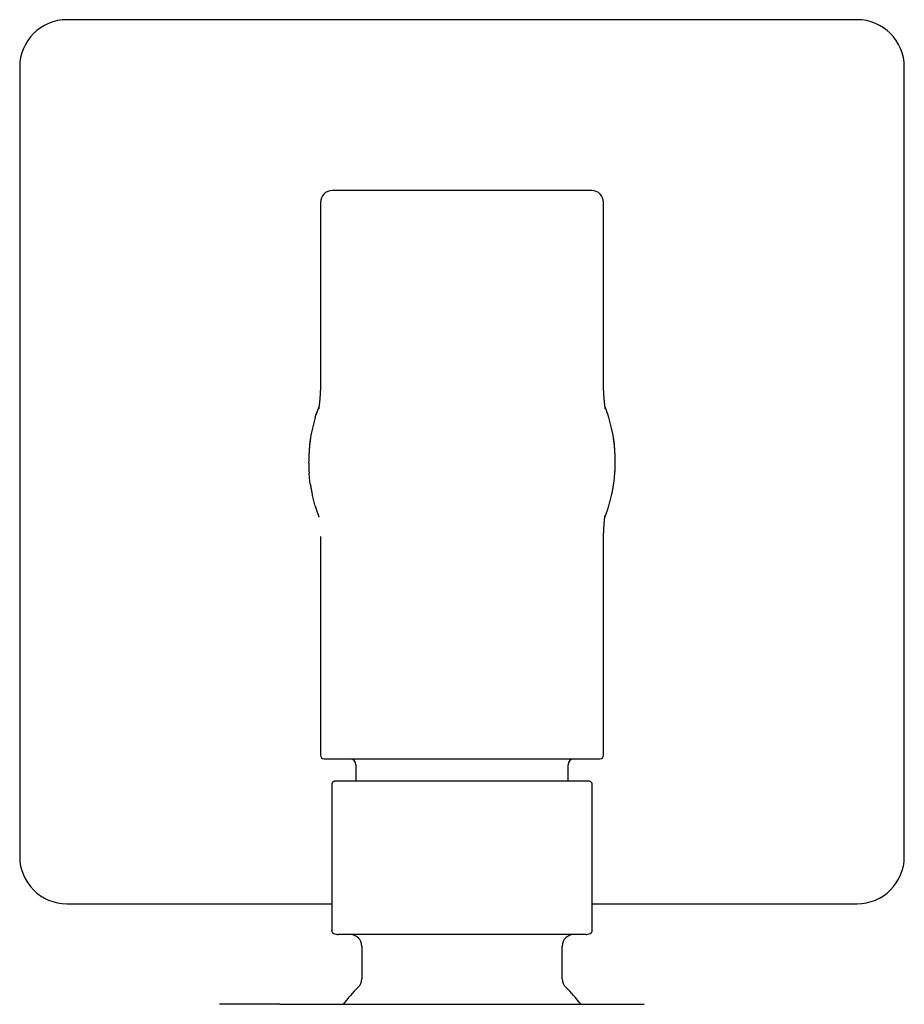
# Model space of a CAD drawing. Header units: millimetres. Extents: x 8 to 1497, y 12 to 709.
# Tile 6 of 10: x 725 to 800, y 626 to 709. Entities that reach past the tile are written whole.
import ezdxf

# ---------------------------------------------------------------- set-up
doc = ezdxf.new("R2010")
doc.units = ezdxf.units.MM

msp = doc.modelspace()

# ---------------------------------------------------------------- linework, layer by layer
at = {"color": 7, "linetype": 'Continuous', "lineweight": 30}
for p, q in [((795.5, 709.217), (728.5, 709.217)), ((724.5, 705.217), (724.5, 638.217)), ((799.5, 638.217), (799.5, 705.217)), ((750, 693.717), (750, 678.067)), ((774, 678.067), (774, 693.717)), ((774, 678.042), (774, 678.067)), ((774, 678.045), (774, 678.047)), ((749.002, 671.598), (749, 671.717)), ((774.999, 671.658), (775, 671.717)), ((749.567, 667.922), (749.557, 667.954)), ((774.434, 667.928), (774.435, 667.93)), ((774.103, 666.976), (774.116, 667.009)), ((750, 665.368), (750, 646.817)), ((774, 665.368), (774, 665.393)), ((774, 665.388), (774, 665.389)), ((774, 646.817), (774, 665.368)), ((753, 646.017), (753, 644.617)), ((771, 644.617), (771, 646.017)), ((750.95, 643.817), (750.95, 632.617)), ((773.05, 632.617), (773.05, 643.817)), ((728.5, 634.217), (750.95, 634.217)), ((773.05, 634.217), (795.5, 634.217)), ((753.5, 630.617), (753.5, 627.849)), ((770.5, 627.849), (770.5, 630.617))]:
    msp.add_line(p, q, dxfattribs=at)
at = {"color": 7, "linetype": 'Continuous', "lineweight": 30, "flags": 128}
for points in [[(749.557, 675.481), (749.638, 675.741), (749.717, 675.977)], [(774.443, 675.481), (774.362, 675.741), (774.286, 675.968)]]:
    msp.add_lwpolyline(points, dxfattribs=at)
at = {"color": 7, "linetype": 'Continuous', "lineweight": 30}
for centre, radius, start, end in [((728.5, 705.217), 4, 90, 180), ((795.5, 705.217), 4, 0, 90), ((751, 693.717), 1, 90, 180), ((773, 693.717), 1, 0, 90), ((762, 671.717), 13, 163.17141, 180), ((762, 671.717), 13, 0, 16.82859), ((750.3, 646.817), 0.3, 180, 270), ((752.5, 646.017), 0.5, 0, 90), ((771.5, 646.017), 0.5, 90, 180), ((773.7, 646.817), 0.3, 270, 0), ((751.3, 643.817), 0.8, 90, 95.79598), ((772.7, 643.817), 0.8, 84.18753, 90), ((728.5, 638.217), 4, 180, 270), ((795.5, 638.217), 4, 270, 0), ((751.5, 632.617), 1, 249.07828, 270), ((752.5, 630.617), 1, 0, 90), ((771.5, 630.617), 1, 90, 180), ((772.5, 632.617), 1, 270, 290.92516), ((752.5, 627.849), 1, 314.30914, 0), ((771.5, 627.849), 1, 180, 225.69086), ((762, 618.117), 12.6, 134.30914, 143.06099), ((762, 618.117), 12.6, 36.93907, 45.69086)]:
    msp.add_arc(centre, radius, start, end, dxfattribs=at)
for points, knots in [([(773, 694.717), (772.999, 694.717), (772.997, 694.717), (772.983, 694.717), (772.959, 694.717), (772.926, 694.717), (772.884, 694.717), (772.832, 694.717), (772.77, 694.717), (772.7, 694.717), (772.623, 694.717), (772.537, 694.717), (772.443, 694.717), (772.34, 694.717), (772.222, 694.717), (772.087, 694.717), (771.934, 694.717), (771.769, 694.717), (771.593, 694.717), (771.407, 694.717), (771.194, 694.717), (770.953, 694.717), (770.682, 694.717), (770.396, 694.717), (770.095, 694.717), (769.798, 694.717), (769.507, 694.717), (769.226, 694.717), (768.937, 694.717), (768.64, 694.717), (768.334, 694.717), (768.037, 694.717), (767.752, 694.717), (767.479, 694.717), (767.201, 694.717), (766.92, 694.717), (766.634, 694.717), (766.344, 694.717), (766.042, 694.717), (765.73, 694.717), (765.407, 694.717), (765.081, 694.717), (764.752, 694.717), (764.421, 694.717), (764.091, 694.717), (763.726, 694.717), (763.326, 694.717), (762.885, 694.717), (762.443, 694.717), (762.04, 694.717), (761.678, 694.717), (761.356, 694.717), (761.035, 694.717), (760.715, 694.717), (760.396, 694.717), (760.073, 694.717), (759.754, 694.717), (759.441, 694.717), (759.138, 694.717), (758.837, 694.717), (758.539, 694.717), (758.243, 694.717), (757.933, 694.717), (757.608, 694.717), (757.271, 694.717), (756.939, 694.717), (756.614, 694.717), (756.293, 694.717), (755.956, 694.717), (755.604, 694.717), (755.24, 694.717), (754.888, 694.717), (754.548, 694.717), (754.238, 694.717), (753.957, 694.717), (753.704, 694.717), (753.46, 694.717), (753.227, 694.717), (753.004, 694.717), (752.803, 694.717), (752.622, 694.717), (752.459, 694.717), (752.305, 694.717), (752.16, 694.717), (752.022, 694.717), (751.892, 694.717), (751.768, 694.717), (751.65, 694.717), (751.539, 694.717), (751.438, 694.717), (751.348, 694.717), (751.268, 694.717), (751.199, 694.717), (751.134, 694.717), (751.077, 694.717), (751.033, 694.717), (751.005, 694.717), (751.002, 694.717), (751, 694.717)], [0, 0, 0, 0, 0.009332, 0.018648, 0.027956, 0.037263, 0.046578, 0.055909, 0.065667, 0.074723, 0.083768, 0.09281, 0.101856, 0.110914, 0.119991, 0.130727, 0.141441, 0.152144, 0.162848, 0.173567, 0.184311, 0.197467, 0.21059, 0.223706, 0.236835, 0.25, 0.260965, 0.271907, 0.282837, 0.293769, 0.304715, 0.31569, 0.324894, 0.33408, 0.343256, 0.35243, 0.361608, 0.370799, 0.380011, 0.389904, 0.399778, 0.409643, 0.419508, 0.429383, 0.439278, 0.448755, 0.461564, 0.47436, 0.487165, 0.5, 0.50933, 0.518645, 0.527952, 0.53726, 0.546576, 0.555909, 0.565667, 0.574723, 0.583768, 0.59281, 0.601856, 0.610914, 0.619991, 0.630727, 0.641441, 0.652144, 0.662848, 0.673567, 0.684311, 0.697467, 0.71059, 0.723706, 0.736835, 0.75, 0.760965, 0.771907, 0.782837, 0.793769, 0.804715, 0.81569, 0.824894, 0.83408, 0.843256, 0.85243, 0.861608, 0.870799, 0.880011, 0.889904, 0.899778, 0.909643, 0.919508, 0.929383, 0.939278, 0.948757, 0.961567, 0.974364, 0.987168, 1, 1, 1, 1]), ([(750, 678.108), (750, 678.107), (750, 678.105), (750, 678.1), (750, 678.096), (750, 678.091), (750, 678.087), (750, 678.081), (749.999, 678.075), (749.999, 678.068), (749.999, 678.059), (749.999, 678.048), (749.999, 678.037), (749.998, 678.026), (749.998, 678.009), (749.997, 677.987), (749.997, 677.957), (749.996, 677.931), (749.995, 677.911), (749.995, 677.896), (749.994, 677.879), (749.993, 677.858), (749.992, 677.834), (749.991, 677.806), (749.99, 677.775), (749.988, 677.742), (749.987, 677.707), (749.985, 677.672), (749.983, 677.638), (749.982, 677.607), (749.98, 677.577), (749.979, 677.551), (749.977, 677.525), (749.976, 677.5), (749.974, 677.477), (749.973, 677.455), (749.971, 677.429), (749.969, 677.395), (749.967, 677.361), (749.965, 677.331), (749.963, 677.308), (749.962, 677.284), (749.96, 677.261), (749.958, 677.237), (749.956, 677.212), (749.954, 677.186), (749.952, 677.16), (749.95, 677.135), (749.949, 677.112), (749.947, 677.093), (749.945, 677.071), (749.943, 677.045), (749.941, 677.016), (749.938, 676.99), (749.936, 676.966), (749.934, 676.939), (749.931, 676.909), (749.928, 676.878), (749.926, 676.849), (749.924, 676.826), (749.922, 676.809), (749.921, 676.794), (749.919, 676.779), (749.917, 676.762), (749.915, 676.743), (749.913, 676.716), (749.909, 676.684), (749.906, 676.649), (749.902, 676.617), (749.899, 676.589), (749.896, 676.561), (749.893, 676.535), (749.89, 676.508), (749.887, 676.482), (749.884, 676.458), (749.881, 676.434), (749.878, 676.41), (749.875, 676.385), (749.872, 676.361), (749.869, 676.337), (749.866, 676.315), (749.863, 676.296), (749.861, 676.282), (749.859, 676.269), (749.857, 676.258), (749.856, 676.246), (749.854, 676.235), (749.852, 676.226), (749.851, 676.219), (749.85, 676.215), (749.85, 676.213), (749.85, 676.213), (749.85, 676.213)], [0, 0, 0, 0, 0.009751, 0.019408, 0.027071, 0.0344, 0.0414, 0.048625, 0.056948, 0.06637, 0.076314, 0.088906, 0.100206, 0.110691, 0.120982, 0.144409, 0.166027, 0.187511, 0.195576, 0.203933, 0.213618, 0.22471, 0.237195, 0.251053, 0.266267, 0.282815, 0.298794, 0.315449, 0.331015, 0.345284, 0.358272, 0.369997, 0.380474, 0.391811, 0.401245, 0.409154, 0.417355, 0.431331, 0.446629, 0.454939, 0.463403, 0.471732, 0.479923, 0.487977, 0.496451, 0.506148, 0.514606, 0.523476, 0.531331, 0.538017, 0.543539, 0.553451, 0.564706, 0.572051, 0.580135, 0.589235, 0.599347, 0.610468, 0.621631, 0.628796, 0.634579, 0.639278, 0.644559, 0.650677, 0.657631, 0.665419, 0.680174, 0.69342, 0.705132, 0.716344, 0.72753, 0.738825, 0.750254, 0.762564, 0.773767, 0.785827, 0.798747, 0.812526, 0.827166, 0.841574, 0.856771, 0.87004, 0.881382, 0.890806, 0.902955, 0.916897, 0.932508, 0.948853, 0.965751, 0.982644, 0.998558, 1, 1, 1, 1]), ([(774.15, 676.214), (774.15, 676.214), (774.15, 676.214), (774.149, 676.215), (774.149, 676.218), (774.148, 676.222), (774.147, 676.229), (774.146, 676.24), (774.143, 676.255), (774.14, 676.275), (774.136, 676.302), (774.132, 676.333), (774.128, 676.364), (774.124, 676.394), (774.12, 676.424), (774.116, 676.457), (774.112, 676.49), (774.108, 676.523), (774.105, 676.554), (774.101, 676.585), (774.098, 676.615), (774.095, 676.642), (774.092, 676.667), (774.09, 676.69), (774.088, 676.712), (774.085, 676.736), (774.083, 676.76), (774.08, 676.787), (774.077, 676.817), (774.074, 676.849), (774.071, 676.879), (774.069, 676.906), (774.067, 676.932), (774.064, 676.959), (774.062, 676.988), (774.059, 677.017), (774.057, 677.044), (774.055, 677.069), (774.053, 677.091), (774.052, 677.11), (774.05, 677.127), (774.049, 677.146), (774.047, 677.167), (774.045, 677.189), (774.044, 677.212), (774.042, 677.234), (774.04, 677.256), (774.039, 677.276), (774.038, 677.296), (774.036, 677.312), (774.035, 677.327), (774.034, 677.342), (774.033, 677.359), (774.032, 677.381), (774.03, 677.411), (774.027, 677.448), (774.024, 677.506), (774.02, 677.582), (774.016, 677.658), (774.013, 677.715), (774.011, 677.756), (774.009, 677.796), (774.008, 677.834), (774.006, 677.872), (774.005, 677.908), (774.004, 677.936), (774.003, 677.955), (774.003, 677.966), (774.003, 677.975), (774.003, 677.982), (774.002, 677.989), (774.002, 677.996), (774.002, 678.004), (774.002, 678.013), (774.002, 678.023), (774.001, 678.033), (774.001, 678.042), (774.001, 678.05), (774.001, 678.058), (774.001, 678.065), (774.001, 678.072), (774, 678.08), (774, 678.087), (774, 678.095), (774, 678.102), (774, 678.107), (774, 678.108), (774, 678.108)], [0, 0, 0, 0, 0.004666, 0.018664, 0.032014, 0.044799, 0.058388, 0.073291, 0.089477, 0.113568, 0.136296, 0.157695, 0.178329, 0.194181, 0.209716, 0.22576, 0.243751, 0.256231, 0.269519, 0.282868, 0.294973, 0.30581, 0.315375, 0.323701, 0.331749, 0.340351, 0.34913, 0.358525, 0.369125, 0.380698, 0.391632, 0.400088, 0.408436, 0.417883, 0.428476, 0.437609, 0.447169, 0.455787, 0.463282, 0.469648, 0.47492, 0.480988, 0.488898, 0.496413, 0.504688, 0.51234, 0.519246, 0.527317, 0.534037, 0.539422, 0.544594, 0.550185, 0.556197, 0.562631, 0.575534, 0.589809, 0.604413, 0.643443, 0.682397, 0.702287, 0.722199, 0.742149, 0.762584, 0.783744, 0.805651, 0.827916, 0.836126, 0.84342, 0.849791, 0.85523, 0.85983, 0.865387, 0.872134, 0.880356, 0.889965, 0.899147, 0.90723, 0.915927, 0.923281, 0.931454, 0.940722, 0.950803, 0.96123, 0.971999, 0.986291, 0.999101, 1, 1, 1, 1]), ([(749.879, 676.415), (749.877, 676.411), (749.873, 676.399), (749.862, 676.372), (749.848, 676.335), (749.833, 676.295), (749.816, 676.25), (749.8, 676.205), (749.784, 676.161), (749.767, 676.115), (749.75, 676.068), (749.733, 676.02), (749.717, 675.974), (749.701, 675.929), (749.686, 675.885), (749.672, 675.843), (749.659, 675.803), (749.646, 675.764), (749.638, 675.741), (749.634, 675.729)], [0, 0, 0, 0, 0.022135, 0.075562, 0.115028, 0.148682, 0.179611, 0.210855, 0.242865, 0.27722, 0.323361, 0.376455, 0.437653, 0.507757, 0.587356, 0.675224, 0.773069, 0.881223, 1, 1, 1, 1]), ([(774.366, 675.729), (774.363, 675.736), (774.359, 675.75), (774.35, 675.776), (774.341, 675.803), (774.331, 675.833), (774.32, 675.865), (774.309, 675.898), (774.297, 675.933), (774.284, 675.97), (774.271, 676.008), (774.256, 676.049), (774.242, 676.09), (774.228, 676.128), (774.217, 676.158), (774.207, 676.188), (774.196, 676.217), (774.185, 676.246), (774.174, 676.275), (774.163, 676.304), (774.152, 676.333), (774.141, 676.362), (774.131, 676.388), (774.125, 676.405), (774.122, 676.413)], [0, 0, 0, 0, 0.085364, 0.162754, 0.232393, 0.294515, 0.349373, 0.397264, 0.436373, 0.47005, 0.498917, 0.523912, 0.546432, 0.562151, 0.580411, 0.602719, 0.629868, 0.663953, 0.704056, 0.750296, 0.806696, 0.87018, 0.939217, 1, 1, 1, 1]), ([(749.15, 673.685), (749.148, 673.675), (749.145, 673.656), (749.14, 673.621), (749.135, 673.584), (749.13, 673.545), (749.124, 673.499), (749.118, 673.446), (749.111, 673.384), (749.103, 673.317), (749.096, 673.247), (749.088, 673.171), (749.08, 673.091), (749.072, 673.006), (749.064, 672.916), (749.056, 672.821), (749.048, 672.723), (749.041, 672.625), (749.035, 672.539), (749.031, 672.466), (749.027, 672.405), (749.025, 672.351), (749.022, 672.301), (749.02, 672.259), (749.019, 672.226), (749.018, 672.2), (749.017, 672.174), (749.015, 672.146), (749.014, 672.117), (749.013, 672.087), (749.011, 672.054), (749.009, 672.021), (749.008, 671.988), (749.006, 671.958), (749.005, 671.931), (749.003, 671.906), (749.002, 671.885), (749.001, 671.866), (749.001, 671.849), (749.001, 671.841), (749.001, 671.837)], [0, 0, 0, 0, 0.045904, 0.088989, 0.129343, 0.167057, 0.202223, 0.24274, 0.27962, 0.313084, 0.343383, 0.370819, 0.39576, 0.418663, 0.440084, 0.460675, 0.48115, 0.501831, 0.52087, 0.534685, 0.547241, 0.558537, 0.568599, 0.578256, 0.584612, 0.591438, 0.598893, 0.607097, 0.619359, 0.633285, 0.648994, 0.673069, 0.700699, 0.732021, 0.767157, 0.806224, 0.84853, 0.894849, 0.945298, 1, 1, 1, 1]), ([(774.999, 671.837), (774.999, 671.841), (774.999, 671.85), (774.999, 671.866), (774.998, 671.886), (774.997, 671.908), (774.995, 671.933), (774.994, 671.96), (774.992, 671.99), (774.991, 672.022), (774.989, 672.055), (774.987, 672.087), (774.986, 672.117), (774.985, 672.146), (774.983, 672.174), (774.982, 672.2), (774.981, 672.226), (774.98, 672.259), (774.978, 672.301), (774.975, 672.351), (774.973, 672.406), (774.969, 672.466), (774.966, 672.529), (774.961, 672.593), (774.957, 672.657), (774.951, 672.734), (774.944, 672.822), (774.936, 672.916), (774.928, 673.006), (774.92, 673.09), (774.912, 673.17), (774.905, 673.245), (774.897, 673.316), (774.89, 673.382), (774.882, 673.443), (774.876, 673.495), (774.87, 673.541), (774.865, 673.58), (774.86, 673.616), (774.856, 673.65), (774.853, 673.669), (774.851, 673.679)], [0, 0, 0, 0, 0.0557011, 0.10699, 0.1539973, 0.196846, 0.2356536, 0.2699458, 0.3005606, 0.3276144, 0.3512392, 0.3669537, 0.3808834, 0.3931478, 0.4013533, 0.4088087, 0.4156369, 0.4219953, 0.4316584, 0.4417329, 0.4530432, 0.4656128, 0.4794414, 0.4919269, 0.5052864, 0.5191884, 0.5396552, 0.56023, 0.5816278, 0.6045033, 0.6294152, 0.6568209, 0.68709, 0.7205244, 0.7573771, 0.7978675, 0.8330135, 0.8707088, 0.9110451, 0.9541122, 1, 1, 1, 1]), ([(749.001, 671.598), (749.001, 671.59), (749.001, 671.575), (749.001, 671.548), (749.002, 671.52), (749.003, 671.489), (749.004, 671.458), (749.005, 671.428), (749.006, 671.398), (749.007, 671.369), (749.008, 671.341), (749.009, 671.316), (749.009, 671.289), (749.01, 671.262), (749.011, 671.233), (749.012, 671.205), (749.013, 671.176), (749.015, 671.143), (749.016, 671.105), (749.018, 671.064), (749.02, 671.018), (749.023, 670.968), (749.025, 670.914), (749.029, 670.859), (749.032, 670.801), (749.035, 670.765), (749.036, 670.745)], [0, 0, 0, 0, 0.086154, 0.163004, 0.230795, 0.289778, 0.340229, 0.376002, 0.406352, 0.43167, 0.447733, 0.461729, 0.47427, 0.486188, 0.498436, 0.511896, 0.527244, 0.544945, 0.572715, 0.605683, 0.644148, 0.697857, 0.760068, 0.831018, 0.910923, 1, 1, 1, 1]), ([(774.964, 670.745), (774.965, 670.76), (774.967, 670.788), (774.969, 670.832), (774.972, 670.874), (774.974, 670.915), (774.975, 670.956), (774.976, 670.995), (774.978, 671.033), (774.979, 671.07), (774.98, 671.105), (774.98, 671.14), (774.981, 671.173), (774.982, 671.204), (774.982, 671.235), (774.983, 671.264), (774.984, 671.29), (774.984, 671.31), (774.985, 671.323), (774.985, 671.337), (774.986, 671.356), (774.987, 671.379), (774.987, 671.403), (774.989, 671.427), (774.99, 671.45), (774.991, 671.472), (774.992, 671.494), (774.993, 671.515), (774.994, 671.536), (774.995, 671.555), (774.997, 671.574), (774.998, 671.593), (774.998, 671.61), (774.999, 671.627), (775, 671.643), (775, 671.653), (775, 671.658)], [0, 0, 0, 0, 0.06054, 0.116818, 0.168933, 0.216975, 0.26103, 0.301175, 0.337485, 0.370026, 0.398867, 0.424074, 0.44572, 0.46389, 0.478705, 0.490359, 0.499229, 0.50287, 0.506192, 0.50944, 0.512879, 0.521079, 0.531888, 0.545787, 0.563012, 0.583707, 0.607971, 0.635887, 0.667528, 0.702968, 0.742284, 0.785555, 0.832867, 0.884311, 0.939986, 1, 1, 1, 1]), ([(749.144, 669.79), (749.143, 669.798), (749.115, 669.964), (749.077, 670.282), (749.05, 670.593), (749.037, 670.745)], [0, 0, 0, 0, 0.0264933, 0.522788, 1, 1, 1, 1]), ([(774.856, 669.79), (774.857, 669.798), (774.885, 669.964), (774.923, 670.282), (774.95, 670.593), (774.963, 670.745)], [0, 0, 0, 0, 0.0267559, 0.5229169, 1, 1, 1, 1]), ([(749.144, 669.79), (749.144, 669.785), (749.146, 669.775), (749.149, 669.757), (749.152, 669.739), (749.155, 669.719), (749.159, 669.7), (749.162, 669.68), (749.165, 669.662), (749.168, 669.643), (749.171, 669.626), (749.174, 669.61), (749.176, 669.596), (749.178, 669.584), (749.18, 669.572), (749.184, 669.549), (749.19, 669.516), (749.196, 669.475), (749.204, 669.429), (749.213, 669.378), (749.224, 669.321), (749.235, 669.258), (749.249, 669.189), (749.264, 669.114), (749.28, 669.034), (749.299, 668.947), (749.312, 668.888), (749.318, 668.858)], [0, 0, 0, 0, 0.085254, 0.160992, 0.227415, 0.284715, 0.333085, 0.366724, 0.394461, 0.416519, 0.429571, 0.439964, 0.448307, 0.452063, 0.45582, 0.46477, 0.483346, 0.509073, 0.5383, 0.57367, 0.615282, 0.663212, 0.717529, 0.778297, 0.845584, 0.91946, 1, 1, 1, 1]), ([(774.682, 668.858), (774.687, 668.88), (774.696, 668.922), (774.71, 668.988), (774.723, 669.05), (774.735, 669.11), (774.746, 669.164), (774.755, 669.213), (774.764, 669.257), (774.771, 669.296), (774.777, 669.33), (774.782, 669.359), (774.788, 669.387), (774.792, 669.414), (774.797, 669.441), (774.802, 669.467), (774.806, 669.493), (774.811, 669.521), (774.817, 669.551), (774.822, 669.583), (774.828, 669.617), (774.834, 669.652), (774.84, 669.688), (774.846, 669.724), (774.852, 669.758), (774.855, 669.779), (774.856, 669.79)], [0, 0, 0, 0, 0.089032, 0.169016, 0.240154, 0.302646, 0.356709, 0.395506, 0.428813, 0.456898, 0.474781, 0.490227, 0.503647, 0.51566, 0.52729, 0.539687, 0.553644, 0.569728, 0.595113, 0.625523, 0.661314, 0.711707, 0.77052, 0.838015, 0.91443, 1, 1, 1, 1]), ([(749.557, 667.954), (749.512, 668.107), (749.424, 668.406), (749.353, 668.709), (749.319, 668.858)], [0, 0, 0, 0, 0.510418, 1, 1, 1, 1]), ([(774.451, 667.983), (774.493, 668.126), (774.578, 668.415), (774.647, 668.709), (774.681, 668.858)], [0, 0, 0, 0, 0.494287, 1, 1, 1, 1]), ([(749.566, 667.923), (749.57, 667.911), (749.577, 667.888), (749.588, 667.851), (749.6, 667.813), (749.613, 667.775), (749.625, 667.738), (749.636, 667.702), (749.647, 667.668), (749.658, 667.636), (749.668, 667.606), (749.677, 667.58), (749.686, 667.553), (749.695, 667.525), (749.705, 667.497), (749.715, 667.468), (749.725, 667.439), (749.736, 667.406), (749.75, 667.368), (749.764, 667.327), (749.781, 667.281), (749.799, 667.231), (749.819, 667.177), (749.839, 667.122), (749.861, 667.065), (749.875, 667.028), (749.883, 667.009)], [0, 0, 0, 0, 0.0851611, 0.1613212, 0.2287187, 0.2876012, 0.3382453, 0.3744025, 0.4053398, 0.4314398, 0.4481996, 0.4629547, 0.4762545, 0.4888342, 0.5016564, 0.5156283, 0.5313854, 0.5493782, 0.5773576, 0.6103376, 0.648632, 0.7019073, 0.7634479, 0.8334969, 0.9122756, 1, 1, 1, 1]), ([(774.117, 667.009), (774.119, 667.014), (774.123, 667.023), (774.13, 667.041), (774.137, 667.06), (774.145, 667.081), (774.153, 667.103), (774.162, 667.126), (774.17, 667.148), (774.179, 667.17), (774.186, 667.192), (774.194, 667.211), (774.201, 667.232), (774.209, 667.253), (774.217, 667.275), (774.225, 667.298), (774.234, 667.322), (774.243, 667.347), (774.252, 667.372), (774.261, 667.399), (774.27, 667.426), (774.281, 667.457), (774.297, 667.502), (774.317, 667.562), (774.342, 667.635), (774.37, 667.721), (774.401, 667.82), (774.423, 667.891), (774.435, 667.928)], [0, 0, 0, 0, 0.094444, 0.180635, 0.258764, 0.329023, 0.391613, 0.438076, 0.47952, 0.516131, 0.540566, 0.562553, 0.582272, 0.599962, 0.615949, 0.630664, 0.644657, 0.658557, 0.673005, 0.688577, 0.705737, 0.724879, 0.75463, 0.79024, 0.832285, 0.88112, 0.936972, 1, 1, 1, 1]), ([(774.435, 667.928), (774.438, 667.937), (774.444, 667.955), (774.449, 667.973), (774.452, 667.982)], [0, 0, 0, 0, 0.495551, 1, 1, 1, 1]), ([(774, 665.306), (774, 665.308), (774, 665.312), (774, 665.319), (774, 665.325), (774, 665.332), (774.001, 665.338), (774.001, 665.344), (774.001, 665.352), (774.001, 665.361), (774.001, 665.373), (774.002, 665.387), (774.002, 665.402), (774.002, 665.416), (774.003, 665.431), (774.003, 665.445), (774.003, 665.461), (774.004, 665.478), (774.004, 665.497), (774.005, 665.519), (774.006, 665.544), (774.007, 665.579), (774.009, 665.623), (774.011, 665.674), (774.013, 665.725), (774.015, 665.777), (774.017, 665.832), (774.02, 665.892), (774.023, 665.942), (774.025, 665.978), (774.026, 665.999), (774.027, 666.019), (774.028, 666.037), (774.029, 666.055), (774.03, 666.075), (774.031, 666.098), (774.033, 666.124), (774.035, 666.151), (774.036, 666.177), (774.038, 666.199), (774.039, 666.219), (774.04, 666.241), (774.042, 666.266), (774.044, 666.294), (774.046, 666.323), (774.048, 666.35), (774.049, 666.373), (774.051, 666.394), (774.052, 666.414), (774.054, 666.436), (774.056, 666.46), (774.058, 666.485), (774.059, 666.508), (774.061, 666.529), (774.062, 666.548), (774.065, 666.58), (774.069, 666.624), (774.073, 666.671), (774.076, 666.71), (774.079, 666.742), (774.082, 666.775), (774.085, 666.809), (774.089, 666.845), (774.093, 666.888), (774.098, 666.933), (774.103, 666.978), (774.107, 667.015), (774.111, 667.044), (774.113, 667.066), (774.116, 667.084), (774.118, 667.098), (774.119, 667.11), (774.121, 667.12), (774.122, 667.128), (774.122, 667.132), (774.123, 667.135), (774.123, 667.136), (774.123, 667.136)], [0, 0, 0, 0, 0.011907, 0.02144, 0.030617, 0.03891, 0.046184, 0.0525, 0.05936, 0.067433, 0.077702, 0.08941, 0.101144, 0.111781, 0.121332, 0.131953, 0.14113, 0.150972, 0.161891, 0.17388, 0.18693, 0.201031, 0.22754, 0.25219, 0.274743, 0.295839, 0.318428, 0.342452, 0.36645, 0.375139, 0.383196, 0.390478, 0.396991, 0.403071, 0.410445, 0.418802, 0.428515, 0.439087, 0.448348, 0.45605, 0.462914, 0.470279, 0.479111, 0.489405, 0.500557, 0.510421, 0.51881, 0.525733, 0.532629, 0.54071, 0.54997, 0.559389, 0.568048, 0.575951, 0.583186, 0.590284, 0.612303, 0.634884, 0.647741, 0.661654, 0.677013, 0.693808, 0.712024, 0.731443, 0.760942, 0.788565, 0.814347, 0.835836, 0.855704, 0.873882, 0.89078, 0.909381, 0.929849, 0.94753, 0.965208, 0.982887, 1, 1, 1, 1]), ([(750.3, 646.517), (750.301, 646.517), (750.303, 646.517), (750.318, 646.517), (750.343, 646.517), (750.378, 646.517), (750.423, 646.517), (750.479, 646.517), (750.555, 646.517), (750.657, 646.517), (750.79, 646.517), (750.944, 646.517), (751.106, 646.517), (751.271, 646.517), (751.434, 646.517), (751.609, 646.517), (751.796, 646.517), (751.995, 646.517), (752.207, 646.517), (752.432, 646.517), (752.669, 646.517), (752.917, 646.517), (753.176, 646.517), (753.445, 646.517), (753.744, 646.517), (754.073, 646.517), (754.435, 646.517), (754.81, 646.517), (755.197, 646.517), (755.571, 646.517), (755.93, 646.517), (756.271, 646.517), (756.617, 646.517), (756.97, 646.517), (757.328, 646.517), (757.683, 646.517), (758.033, 646.517), (758.376, 646.517), (758.723, 646.517), (759.073, 646.517), (759.426, 646.517), (759.776, 646.517), (760.165, 646.517), (760.59, 646.517), (761.059, 646.517), (761.529, 646.517), (761.957, 646.517), (762.343, 646.517), (762.685, 646.517), (763.027, 646.517), (763.367, 646.517), (763.707, 646.517), (764.05, 646.517), (764.443, 646.517), (764.884, 646.517), (765.365, 646.517), (765.84, 646.517), (766.275, 646.517), (766.672, 646.517), (767.031, 646.517), (767.383, 646.517), (767.73, 646.517), (768.07, 646.517), (768.406, 646.517), (768.737, 646.517), (769.062, 646.517), (769.379, 646.517), (769.686, 646.517), (769.985, 646.517), (770.294, 646.517), (770.61, 646.517), (770.93, 646.517), (771.234, 646.517), (771.523, 646.517), (771.779, 646.517), (772.005, 646.517), (772.204, 646.517), (772.391, 646.517), (772.566, 646.517), (772.729, 646.517), (772.877, 646.517), (773.009, 646.517), (773.127, 646.517), (773.234, 646.517), (773.33, 646.517), (773.415, 646.517), (773.489, 646.517), (773.558, 646.517), (773.618, 646.517), (773.665, 646.517), (773.695, 646.517), (773.698, 646.517), (773.7, 646.517)], [0, 0, 0, 0, 0.009336, 0.018655, 0.027963, 0.03727, 0.046584, 0.055911, 0.065674, 0.079259, 0.092824, 0.106392, 0.11999, 0.130734, 0.141452, 0.152157, 0.16286, 0.173574, 0.18431, 0.195284, 0.206231, 0.217163, 0.228093, 0.239035, 0.250001, 0.263166, 0.276294, 0.28941, 0.302534, 0.31569, 0.326434, 0.337152, 0.347857, 0.35856, 0.369274, 0.38001, 0.389911, 0.39979, 0.409657, 0.419521, 0.429392, 0.43928, 0.448761, 0.461577, 0.474375, 0.487176, 0.5, 0.509338, 0.518658, 0.527967, 0.537274, 0.546586, 0.555912, 0.565674, 0.579259, 0.592824, 0.606392, 0.61999, 0.630734, 0.641452, 0.652157, 0.66286, 0.673574, 0.68431, 0.695284, 0.706231, 0.717163, 0.728093, 0.739035, 0.750001, 0.763166, 0.776294, 0.78941, 0.802534, 0.81569, 0.826434, 0.837152, 0.847857, 0.85856, 0.869274, 0.88001, 0.889911, 0.89979, 0.909657, 0.919521, 0.929392, 0.93928, 0.94876, 0.961574, 0.974371, 0.987173, 1, 1, 1, 1]), ([(751.219, 644.613), (751.199, 644.61), (751.161, 644.604), (751.115, 644.584), (751.083, 644.565), (751.062, 644.549), (751.04, 644.53), (751.013, 644.501), (750.981, 644.454), (750.961, 644.402), (750.952, 644.354), (750.951, 644.328), (750.95, 644.315)], [0, 0, 0, 0, 0.136581, 0.265684, 0.336305, 0.393229, 0.441287, 0.537601, 0.665958, 0.822536, 0.909329, 1, 1, 1, 1]), ([(750.95, 644.315), (750.95, 644.315), (750.95, 644.315), (750.95, 644.315), (750.95, 644.314), (750.95, 644.314), (750.95, 644.313), (750.95, 644.312), (750.95, 644.31), (750.95, 644.306), (750.95, 644.3), (750.95, 644.292), (750.95, 644.283), (750.95, 644.274), (750.95, 644.266), (750.95, 644.257), (750.95, 644.248), (750.95, 644.238), (750.95, 644.227), (750.95, 644.214), (750.95, 644.2), (750.95, 644.185), (750.95, 644.168), (750.95, 644.151), (750.95, 644.129), (750.95, 644.102), (750.95, 644.068), (750.95, 644.032), (750.95, 643.993), (750.95, 643.952), (750.95, 643.909), (750.95, 643.864), (750.95, 643.833), (750.95, 643.817)], [0, 0, 0, 0, 0.0308, 0.075461, 0.117865, 0.158012, 0.195904, 0.231539, 0.264919, 0.336155, 0.402563, 0.46415, 0.520926, 0.554158, 0.585498, 0.61495, 0.641621, 0.663873, 0.691196, 0.717339, 0.742311, 0.766125, 0.788792, 0.810329, 0.830753, 0.861271, 0.888752, 0.913344, 0.935255, 0.954738, 0.97148, 0.986214, 1, 1, 1, 1]), ([(762, 644.617), (761.933, 644.617), (761.801, 644.617), (761.601, 644.617), (761.402, 644.617), (761.203, 644.617), (761.004, 644.617), (760.806, 644.617), (760.6, 644.617), (760.33, 644.617), (759.996, 644.617), (759.703, 644.617), (759.507, 644.617), (759.406, 644.617), (759.305, 644.617), (759.205, 644.617), (759.104, 644.617), (758.916, 644.617), (758.641, 644.617), (758.282, 644.617), (757.977, 644.617), (757.723, 644.617), (757.519, 644.617), (757.308, 644.617), (757.068, 644.617), (756.798, 644.617), (756.509, 644.617), (756.276, 644.617), (756.095, 644.617), (755.964, 644.617), (755.835, 644.617), (755.707, 644.617), (755.538, 644.617), (755.331, 644.617), (755.089, 644.617), (754.851, 644.617), (754.616, 644.617), (754.383, 644.617), (754.157, 644.617), (753.934, 644.617), (753.716, 644.617), (753.504, 644.617), (753.3, 644.617), (753.102, 644.617), (752.911, 644.617), (752.729, 644.617), (752.546, 644.617), (752.364, 644.617), (752.186, 644.617), (752.023, 644.617), (751.875, 644.617), (751.742, 644.617), (751.626, 644.617), (751.526, 644.617), (751.444, 644.617), (751.38, 644.617), (751.334, 644.617), (751.305, 644.617), (751.302, 644.617), (751.3, 644.617)], [0, 0, 0, 0, 0.011873, 0.023737, 0.035595, 0.047453, 0.059314, 0.071182, 0.083061, 0.096276, 0.119895, 0.143506, 0.149693, 0.155882, 0.162074, 0.168269, 0.174469, 0.180673, 0.203286, 0.225866, 0.248441, 0.261753, 0.27508, 0.288427, 0.303305, 0.323161, 0.342995, 0.362826, 0.37218, 0.381539, 0.390907, 0.400284, 0.409673, 0.428305, 0.446935, 0.465578, 0.484665, 0.504168, 0.523675, 0.543207, 0.563531, 0.58385, 0.604184, 0.624896, 0.645949, 0.667007, 0.688091, 0.713392, 0.738686, 0.764014, 0.789893, 0.815764, 0.841671, 0.86795, 0.894221, 0.920528, 0.947012, 0.973488, 1, 1, 1, 1]), ([(772.7, 644.617), (772.698, 644.617), (772.695, 644.617), (772.666, 644.617), (772.62, 644.617), (772.556, 644.617), (772.474, 644.617), (772.379, 644.617), (772.275, 644.617), (772.164, 644.617), (772.042, 644.617), (771.908, 644.617), (771.764, 644.617), (771.609, 644.617), (771.445, 644.617), (771.271, 644.617), (771.089, 644.617), (770.899, 644.617), (770.7, 644.617), (770.496, 644.617), (770.284, 644.617), (770.081, 644.617), (769.891, 644.617), (769.715, 644.617), (769.535, 644.617), (769.351, 644.617), (769.188, 644.617), (769.045, 644.617), (768.923, 644.617), (768.8, 644.617), (768.675, 644.617), (768.548, 644.617), (768.35, 644.617), (768.077, 644.617), (767.722, 644.617), (767.409, 644.617), (767.14, 644.617), (766.919, 644.617), (766.703, 644.617), (766.425, 644.617), (766.083, 644.617), (765.769, 644.617), (765.555, 644.617), (765.444, 644.617), (765.333, 644.617), (765.221, 644.617), (765.109, 644.617), (764.926, 644.617), (764.672, 644.617), (764.344, 644.617), (764.059, 644.617), (763.819, 644.617), (763.622, 644.617), (763.433, 644.617), (763.171, 644.617), (762.835, 644.617), (762.418, 644.617), (762.139, 644.617), (762, 644.617)], [0, 0, 0, 0, 0.026484, 0.05296, 0.079472, 0.105751, 0.132022, 0.158329, 0.180513, 0.202687, 0.224878, 0.246834, 0.268515, 0.290199, 0.311912, 0.332972, 0.354024, 0.375093, 0.395804, 0.416123, 0.436447, 0.456796, 0.472091, 0.48738, 0.502674, 0.51798, 0.532921, 0.542484, 0.552047, 0.561611, 0.571179, 0.580752, 0.590333, 0.615633, 0.640883, 0.666122, 0.681008, 0.695911, 0.710841, 0.724215, 0.750837, 0.777442, 0.784413, 0.791387, 0.798366, 0.805348, 0.812336, 0.819331, 0.839387, 0.859423, 0.879458, 0.891272, 0.903097, 0.914936, 0.925421, 0.950273, 0.97512, 1, 1, 1, 1]), ([(773.05, 644.315), (773.049, 644.337), (773.046, 644.379), (773.029, 644.428), (773.012, 644.462), (772.998, 644.484), (772.981, 644.508), (772.954, 644.537), (772.91, 644.571), (772.85, 644.602), (772.804, 644.609), (772.781, 644.613)], [0, 0, 0, 0, 0.152144, 0.281758, 0.352671, 0.409892, 0.458007, 0.554228, 0.682498, 0.838822, 1, 1, 1, 1]), ([(773.05, 643.817), (773.05, 643.837), (773.05, 643.878), (773.05, 643.923), (773.05, 643.957), (773.05, 643.983), (773.05, 644.008), (773.05, 644.04), (773.05, 644.074), (773.05, 644.111), (773.05, 644.137), (773.05, 644.157), (773.05, 644.171), (773.05, 644.184), (773.05, 644.197), (773.05, 644.213), (773.05, 644.232), (773.05, 644.251), (773.05, 644.268), (773.05, 644.28), (773.05, 644.288), (773.05, 644.293), (773.05, 644.298), (773.05, 644.302), (773.05, 644.305), (773.05, 644.308), (773.05, 644.311), (773.05, 644.312), (773.05, 644.314), (773.05, 644.315), (773.05, 644.315), (773.05, 644.315), (773.05, 644.315)], [0, 0, 0, 0, 0.017558, 0.037009, 0.048088, 0.06028, 0.073707, 0.088459, 0.115517, 0.145803, 0.179494, 0.196598, 0.214498, 0.233203, 0.252722, 0.273063, 0.317424, 0.366379, 0.419968, 0.47822, 0.510602, 0.544274, 0.579238, 0.615495, 0.653456, 0.695468, 0.741895, 0.792738, 0.847998, 0.907676, 0.970701, 1, 1, 1, 1]), ([(750.95, 632.617), (750.95, 632.598), (750.95, 632.559), (750.95, 632.514), (750.95, 632.482), (750.95, 632.46), (750.95, 632.438), (750.95, 632.417), (750.95, 632.38), (750.95, 632.33), (750.95, 632.288), (750.95, 632.259), (750.95, 632.242), (750.95, 632.225), (750.95, 632.208), (750.95, 632.192), (750.95, 632.166), (750.95, 632.132), (750.95, 632.095), (750.95, 632.069), (750.95, 632.05), (750.95, 632.038), (750.95, 632.026), (750.95, 632.014), (750.95, 632.001), (750.95, 631.987), (750.95, 631.975), (750.95, 631.969), (750.95, 631.966), (750.95, 631.965), (750.95, 631.964), (750.95, 631.963), (750.95, 631.963), (750.95, 631.964)], [0, 0, 0, 0, 0.017239, 0.03547, 0.043322, 0.051578, 0.060291, 0.069502, 0.079251, 0.111578, 0.148569, 0.162023, 0.176058, 0.190687, 0.205918, 0.221761, 0.238223, 0.290031, 0.347217, 0.409898, 0.44138, 0.474111, 0.508097, 0.545129, 0.590276, 0.669917, 0.755082, 0.845794, 0.877592, 0.910022, 0.943085, 0.97678, 1, 1, 1, 1]), ([(773.05, 631.964), (773.05, 631.964), (773.05, 631.964), (773.05, 631.964), (773.05, 631.965), (773.05, 631.969), (773.05, 631.976), (773.05, 631.987), (773.05, 631.999), (773.05, 632.011), (773.05, 632.022), (773.05, 632.035), (773.05, 632.047), (773.05, 632.061), (773.05, 632.077), (773.05, 632.095), (773.05, 632.114), (773.05, 632.135), (773.05, 632.157), (773.05, 632.181), (773.05, 632.211), (773.05, 632.249), (773.05, 632.291), (773.05, 632.327), (773.05, 632.354), (773.05, 632.381), (773.05, 632.416), (773.05, 632.457), (773.05, 632.509), (773.05, 632.563), (773.05, 632.6), (773.05, 632.617)], [0, 0, 0, 0, 0.01111, 0.046075, 0.081674, 0.168265, 0.249801, 0.326296, 0.397767, 0.440129, 0.480519, 0.518946, 0.553917, 0.582144, 0.616758, 0.649825, 0.68136, 0.711379, 0.739901, 0.766949, 0.79255, 0.832345, 0.867888, 0.884148, 0.899454, 0.913855, 0.927414, 0.948473, 0.967068, 0.983924, 1, 1, 1, 1]), ([(750.95, 631.964), (750.951, 631.944), (750.953, 631.907), (750.969, 631.856), (750.988, 631.816), (751.009, 631.784), (751.032, 631.756), (751.061, 631.729), (751.099, 631.703), (751.128, 631.69), (751.143, 631.684)], [0, 0, 0, 0, 0.163869, 0.309789, 0.433583, 0.532958, 0.622905, 0.734487, 0.866556, 1, 1, 1, 1]), ([(762, 631.617), (761.897, 631.617), (761.692, 631.617), (761.385, 631.617), (761.079, 631.617), (760.773, 631.617), (760.469, 631.617), (760.16, 631.617), (759.856, 631.617), (759.558, 631.617), (759.268, 631.617), (758.981, 631.617), (758.697, 631.617), (758.414, 631.617), (758.117, 631.617), (757.807, 631.617), (757.486, 631.617), (757.169, 631.617), (756.858, 631.617), (756.553, 631.617), (756.231, 631.617), (755.895, 631.617), (755.547, 631.617), (755.211, 631.617), (754.886, 631.617), (754.591, 631.617), (754.323, 631.617), (754.081, 631.617), (753.849, 631.617), (753.626, 631.617), (753.413, 631.617), (753.221, 631.617), (753.048, 631.617), (752.893, 631.617), (752.746, 631.617), (752.607, 631.617), (752.475, 631.617), (752.352, 631.617), (752.233, 631.617), (752.12, 631.617), (752.015, 631.617), (751.918, 631.617), (751.832, 631.617), (751.756, 631.617), (751.69, 631.617), (751.628, 631.617), (751.574, 631.617), (751.531, 631.617), (751.505, 631.617), (751.502, 631.617), (751.5, 631.617)], [0, 0, 0, 0, 0.018664, 0.037296, 0.055911, 0.074526, 0.093157, 0.111819, 0.131335, 0.149445, 0.167535, 0.185619, 0.203712, 0.221828, 0.239982, 0.261454, 0.282881, 0.304286, 0.325696, 0.347133, 0.368623, 0.394933, 0.42118, 0.447411, 0.473669, 0.5, 0.521931, 0.543813, 0.565673, 0.587537, 0.609431, 0.63138, 0.649788, 0.66816, 0.686512, 0.704858, 0.723215, 0.741598, 0.760022, 0.779807, 0.799555, 0.819285, 0.839016, 0.858766, 0.878556, 0.89751, 0.923127, 0.94872, 0.97433, 1, 1, 1, 1]), ([(772.5, 631.617), (772.499, 631.617), (772.497, 631.617), (772.483, 631.617), (772.461, 631.617), (772.43, 631.617), (772.389, 631.617), (772.339, 631.617), (772.28, 631.617), (772.214, 631.617), (772.14, 631.617), (772.058, 631.617), (771.968, 631.617), (771.87, 631.617), (771.758, 631.617), (771.629, 631.617), (771.482, 631.617), (771.325, 631.617), (771.157, 631.617), (770.979, 631.617), (770.776, 631.617), (770.546, 631.617), (770.287, 631.617), (770.014, 631.617), (769.727, 631.617), (769.443, 631.617), (769.166, 631.617), (768.898, 631.617), (768.622, 631.617), (768.338, 631.617), (768.046, 631.617), (767.763, 631.617), (767.49, 631.617), (767.23, 631.617), (766.965, 631.617), (766.696, 631.617), (766.423, 631.617), (766.146, 631.617), (765.859, 631.617), (765.561, 631.617), (765.252, 631.617), (764.941, 631.617), (764.627, 631.617), (764.311, 631.617), (763.996, 631.617), (763.647, 631.617), (763.265, 631.617), (762.845, 631.617), (762.423, 631.617), (762.141, 631.617), (762, 631.617)], [0, 0, 0, 0, 0.01866, 0.037289, 0.055903, 0.074519, 0.093152, 0.111818, 0.131335, 0.149445, 0.167535, 0.185619, 0.203712, 0.221828, 0.239982, 0.261454, 0.282881, 0.304286, 0.325696, 0.347133, 0.368623, 0.394933, 0.42118, 0.447411, 0.473669, 0.5, 0.521931, 0.543813, 0.565673, 0.587537, 0.609431, 0.63138, 0.649788, 0.66816, 0.686512, 0.704858, 0.723215, 0.741598, 0.760022, 0.779807, 0.799555, 0.819285, 0.839016, 0.858766, 0.878556, 0.897514, 0.923134, 0.948728, 0.974336, 1, 1, 1, 1]), ([(772.857, 631.684), (772.872, 631.69), (772.901, 631.703), (772.939, 631.729), (772.968, 631.756), (772.991, 631.784), (773.012, 631.816), (773.031, 631.856), (773.047, 631.907), (773.049, 631.944), (773.05, 631.964)], [0, 0, 0, 0, 0.1333, 0.265391, 0.376993, 0.466954, 0.566345, 0.69016, 0.836104, 1, 1, 1, 1]), ([(746.553, 625.688), (746.434, 625.688), (746.196, 625.688), (745.855, 625.688), (745.523, 625.688), (745.204, 625.688), (744.897, 625.688), (744.598, 625.688), (744.299, 625.688), (744.002, 625.688), (743.711, 625.688), (743.438, 625.688), (743.181, 625.688), (742.963, 625.688), (742.779, 625.688), (742.626, 625.688), (742.482, 625.688), (742.346, 625.688), (742.233, 625.688), (742.139, 625.688), (742.062, 625.688), (741.99, 625.688), (741.922, 625.688), (741.855, 625.688), (741.773, 625.688), (741.686, 625.688), (741.601, 625.688), (741.533, 625.688), (741.484, 625.688), (741.452, 625.688), (741.44, 625.688), (741.441, 625.688), (741.441, 625.688)], [0, 0, 0, 0, 0.0365641, 0.0730883, 0.1095987, 0.1461214, 0.1826822, 0.2193073, 0.2569199, 0.2985477, 0.340103, 0.381623, 0.423145, 0.4647063, 0.494861, 0.5247507, 0.5543888, 0.5838128, 0.6149148, 0.6353881, 0.655953, 0.6766142, 0.6973763, 0.7193088, 0.7424656, 0.7836628, 0.824692, 0.8655871, 0.9063822, 0.9471119, 0.9878108, 1, 1, 1, 1]), ([(746.553, 625.688), (746.69, 625.688), (746.965, 625.688), (747.396, 625.688), (747.841, 625.688), (748.149, 625.688), (748.303, 625.688)], [0, 0, 0, 0, 0.250136, 0.499993, 0.749854, 1, 1, 1, 1]), ([(748.303, 625.688), (748.43, 625.688), (748.686, 625.688), (749.08, 625.688), (749.485, 625.688), (749.87, 625.688), (750.23, 625.688), (750.563, 625.688), (750.905, 625.688), (751.259, 625.688), (751.626, 625.688), (752.001, 625.688), (752.386, 625.688), (752.717, 625.688), (752.99, 625.688), (753.201, 625.688), (753.412, 625.688), (753.624, 625.688), (753.836, 625.688), (754.159, 625.688), (754.595, 625.688), (755.148, 625.688), (755.706, 625.688), (756.166, 625.688), (756.524, 625.688), (756.78, 625.688), (757.037, 625.688), (757.294, 625.688), (757.563, 625.688), (757.847, 625.688), (758.256, 625.688), (758.781, 625.688), (759.419, 625.688), (760.06, 625.688), (760.704, 625.688), (761.351, 625.688), (761.783, 625.688), (762, 625.688)], [0, 0, 0, 0, 0.0337204, 0.0676744, 0.1018825, 0.1364258, 0.163399, 0.190186, 0.2167976, 0.2450079, 0.2734818, 0.3021892, 0.3311415, 0.3610063, 0.3766265, 0.3922048, 0.4077431, 0.4232435, 0.438708, 0.4541385, 0.4935111, 0.5328443, 0.5721696, 0.6115185, 0.6292019, 0.6468992, 0.6646132, 0.6823469, 0.700103, 0.7199383, 0.740628, 0.7837086, 0.8267936, 0.8699244, 0.9131419, 0.956487, 1, 1, 1, 1]), ([(762, 625.688), (762.193, 625.688), (762.579, 625.688), (763.159, 625.688), (763.736, 625.688), (764.309, 625.688), (764.873, 625.688), (765.433, 625.688), (766.012, 625.688), (766.614, 625.688), (767.235, 625.688), (767.851, 625.688), (768.46, 625.688), (769.037, 625.688), (769.585, 625.688), (770.105, 625.688), (770.62, 625.688), (771.065, 625.688), (771.444, 625.688), (771.758, 625.688), (772.072, 625.688), (772.392, 625.688), (772.698, 625.688), (772.991, 625.688), (773.262, 625.688), (773.532, 625.688), (773.804, 625.688), (774.084, 625.688), (774.427, 625.688), (774.824, 625.688), (775.267, 625.688), (775.554, 625.688), (775.697, 625.688)], [0, 0, 0, 0, 0.038678, 0.077521, 0.116558, 0.154975, 0.192956, 0.230612, 0.26873, 0.311203, 0.354072, 0.39695, 0.439514, 0.481825, 0.519405, 0.556959, 0.594513, 0.632096, 0.655746, 0.679425, 0.703139, 0.727309, 0.753012, 0.774473, 0.795979, 0.817534, 0.839144, 0.861796, 0.886076, 0.924133, 0.962098, 1, 1, 1, 1]), ([(775.697, 625.688), (775.851, 625.688), (776.159, 625.688), (776.604, 625.688), (777.035, 625.688), (777.31, 625.688), (777.447, 625.688)], [0, 0, 0, 0, 0.250142, 0.500001, 0.74986, 1, 1, 1, 1])]:
    msp.add_open_spline(points, degree=3, knots=knots, dxfattribs=at)

doc.saveas('drawing.dxf')
